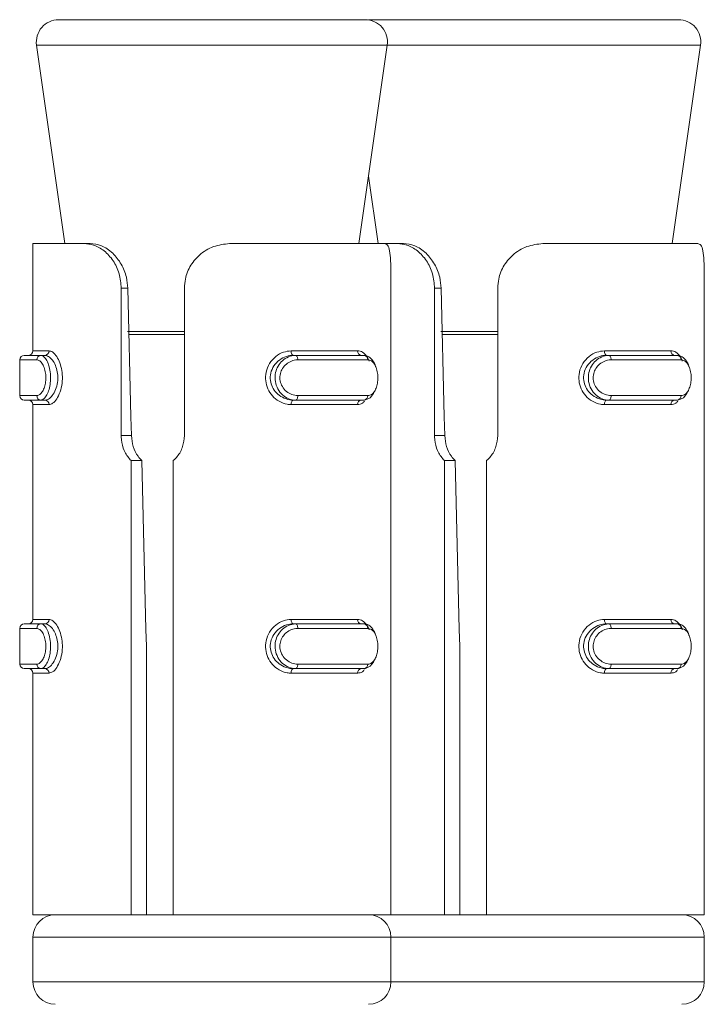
# Model space of a CAD drawing. Header units: millimetres. Extents: x -480 to 1549, y -2911 to -293.
# Tile 101 of 106: x 1374 to 1389, y -315 to -293. Entities that reach past the tile are written whole.
import ezdxf

# ---------------------------------------------------------------- set-up
doc = ezdxf.new("R2010")
doc.units = ezdxf.units.MM

msp = doc.modelspace()

# ---------------------------------------------------------------- linework, layer by layer
at = {"color": 7, "linetype": 'Continuous', "lineweight": 15}
for p, q in [((1374.925, -293.387), (1380.139, -293.387)), ((1380.139, -293.387), (1381.772, -293.387)), ((1381.925, -293.387), (1381.849, -293.393)), ((1381.925, -293.387), (1387.139, -293.387)), ((1387.139, -293.387), (1388.772, -293.387)), ((1374.43, -293.958), (1375.063, -298.387)), ((1381.634, -298.387), (1382.267, -293.958)), ((1388.634, -298.387), (1389.267, -293.958)), ((1381.849, -296.887), (1382.063, -298.387)), ((1374.349, -298.387), (1374.349, -300.787)), ((1374.349, -298.387), (1375.492, -298.387)), ((1375.492, -298.387), (1375.627, -298.387)), ((1378.789, -298.387), (1382.202, -298.387)), ((1382.202, -298.387), (1382.492, -298.387)), ((1382.492, -298.387), (1382.627, -298.387)), ((1385.789, -298.387), (1389.202, -298.387)), ((1376.322, -302.681), (1376.322, -299.387)), ((1376.322, -299.387), (1376.469, -299.387)), ((1377.735, -299.387), (1377.735, -302.681)), ((1382.349, -302.681), (1382.349, -299.387)), ((1383.322, -302.681), (1383.322, -299.387)), ((1383.322, -299.387), (1383.469, -299.387)), ((1384.735, -299.387), (1384.735, -302.681)), ((1389.349, -302.681), (1389.349, -299.387)), ((1374.154, -300.887), (1374.526, -300.887)), ((1374.617, -300.887), (1374.526, -300.887)), ((1380.118, -300.787), (1381.605, -300.787)), ((1380.162, -300.887), (1380.223, -300.887)), ((1380.223, -300.887), (1381.747, -300.887)), ((1387.118, -300.787), (1388.605, -300.787)), ((1387.162, -300.887), (1387.223, -300.887)), ((1387.223, -300.887), (1388.747, -300.887)), ((1374.054, -300.987), (1374.054, -301.787)), ((1381.829, -300.987), (1380.266, -300.987)), ((1388.829, -300.987), (1387.266, -300.987)), ((1380.266, -301.787), (1381.829, -301.787)), ((1387.266, -301.787), (1388.829, -301.787)), ((1374.526, -301.887), (1374.154, -301.887)), ((1374.349, -301.987), (1374.349, -306.787)), ((1374.617, -301.887), (1374.526, -301.887)), ((1381.605, -301.987), (1380.118, -301.987)), ((1380.162, -301.887), (1380.223, -301.887)), ((1381.747, -301.887), (1380.223, -301.887)), ((1388.605, -301.987), (1387.118, -301.987)), ((1387.162, -301.887), (1387.223, -301.887)), ((1388.747, -301.887), (1387.223, -301.887)), ((1376.322, -302.681), (1376.55, -302.681)), ((1383.322, -302.681), (1383.55, -302.681)), ((1382.349, -313.387), (1382.349, -302.881)), ((1389.349, -313.387), (1389.349, -302.881)), ((1376.545, -313.387), (1376.545, -303.24)), ((1376.545, -303.24), (1376.783, -303.24)), ((1377.486, -303.24), (1377.486, -313.387)), ((1383.545, -313.387), (1383.545, -303.24)), ((1383.545, -303.24), (1383.783, -303.24)), ((1384.486, -303.24), (1384.486, -313.387)), ((1374.154, -306.887), (1374.526, -306.887)), ((1374.617, -306.887), (1374.526, -306.887)), ((1380.118, -306.787), (1381.605, -306.787)), ((1380.162, -306.887), (1380.223, -306.887)), ((1380.223, -306.887), (1381.747, -306.887)), ((1387.118, -306.787), (1388.605, -306.787)), ((1387.162, -306.887), (1387.223, -306.887)), ((1387.223, -306.887), (1388.747, -306.887)), ((1374.054, -306.987), (1374.054, -307.787)), ((1381.829, -306.987), (1380.266, -306.987)), ((1388.829, -306.987), (1387.266, -306.987)), ((1376.884, -313.387), (1376.884, -307.387)), ((1383.884, -313.387), (1383.884, -307.387)), ((1374.526, -307.887), (1374.154, -307.887)), ((1374.349, -307.987), (1374.349, -313.387)), ((1374.617, -307.887), (1374.526, -307.887)), ((1381.605, -307.987), (1380.118, -307.987)), ((1380.162, -307.887), (1380.223, -307.887)), ((1381.747, -307.887), (1380.223, -307.887)), ((1380.266, -307.787), (1381.829, -307.787)), ((1388.605, -307.987), (1387.118, -307.987)), ((1387.162, -307.887), (1387.223, -307.887)), ((1388.747, -307.887), (1387.223, -307.887)), ((1387.266, -307.787), (1388.829, -307.787)), ((1374.349, -313.387), (1376.545, -313.387)), ((1376.545, -313.387), (1376.714, -313.387)), ((1376.714, -313.387), (1377.486, -313.387)), ((1377.486, -313.387), (1382.349, -313.387)), ((1382.349, -313.387), (1383.545, -313.387)), ((1383.545, -313.387), (1383.714, -313.387)), ((1383.714, -313.387), (1384.486, -313.387)), ((1384.486, -313.387), (1389.349, -313.387)), ((1374.349, -313.887), (1374.349, -314.887)), ((1382.349, -314.887), (1382.349, -313.887)), ((1389.349, -314.887), (1389.349, -313.887))]:
    msp.add_line(p, q, dxfattribs=at)
at = {"color": 8, "linetype": 'Continuous', "lineweight": 15}
for p, q in [((1382.267, -293.958), (1374.43, -293.958)), ((1389.267, -293.958), (1382.267, -293.958)), ((1376.464, -300.352), (1377.735, -300.352)), ((1377.735, -300.423), (1376.488, -300.423)), ((1383.464, -300.352), (1384.735, -300.352)), ((1384.735, -300.423), (1383.488, -300.423)), ((1374.349, -300.787), (1374.709, -300.787)), ((1374.435, -300.987), (1374.054, -300.987)), ((1374.054, -301.787), (1374.435, -301.787)), ((1374.709, -301.987), (1374.349, -301.987)), ((1374.349, -306.787), (1374.709, -306.787)), ((1374.435, -306.987), (1374.054, -306.987)), ((1374.054, -307.787), (1374.435, -307.787)), ((1374.709, -307.987), (1374.349, -307.987)), ((1380.44, -313.887), (1374.349, -313.887)), ((1382.349, -313.887), (1380.44, -313.887)), ((1387.44, -313.887), (1382.349, -313.887)), ((1389.349, -313.887), (1387.44, -313.887)), ((1374.349, -314.887), (1380.44, -314.887)), ((1380.44, -314.887), (1382.349, -314.887)), ((1382.349, -314.887), (1387.44, -314.887)), ((1387.44, -314.887), (1389.349, -314.887))]:
    msp.add_line(p, q, dxfattribs=at)
at = {"color": 7, "linetype": 'Continuous', "lineweight": 15, "flags": 128}
for points in [[(1376.469, -299.387), (1376.54, -302.26), (1376.55, -302.681)], [(1383.469, -299.387), (1383.54, -302.26), (1383.55, -302.681)], [(1380.118, -300.787), (1380.119, -300.807), (1380.121, -300.826), (1380.126, -300.843), (1380.131, -300.858), (1380.138, -300.87), (1380.145, -300.88), (1380.154, -300.885), (1380.162, -300.887)], [(1380.223, -300.887), (1380.231, -300.889), (1380.239, -300.895), (1380.247, -300.904), (1380.253, -300.917), (1380.259, -300.932), (1380.263, -300.949), (1380.265, -300.968), (1380.266, -300.987)], [(1387.118, -300.787), (1387.119, -300.807), (1387.121, -300.826), (1387.126, -300.843), (1387.131, -300.858), (1387.138, -300.87), (1387.145, -300.88), (1387.154, -300.885), (1387.162, -300.887)], [(1387.223, -300.887), (1387.231, -300.889), (1387.239, -300.895), (1387.247, -300.904), (1387.253, -300.917), (1387.259, -300.932), (1387.263, -300.949), (1387.265, -300.968), (1387.266, -300.987)], [(1380.266, -301.787), (1380.265, -301.807), (1380.263, -301.826), (1380.259, -301.843), (1380.253, -301.858), (1380.247, -301.87), (1380.239, -301.88), (1380.231, -301.885), (1380.223, -301.887)], [(1381.986, -301.677), (1381.96, -301.74), (1381.882, -301.836), (1381.782, -301.884), (1381.747, -301.887), (1381.747, -301.887), (1381.747, -301.887)], [(1387.266, -301.787), (1387.265, -301.807), (1387.263, -301.826), (1387.259, -301.843), (1387.253, -301.858), (1387.247, -301.87), (1387.239, -301.88), (1387.231, -301.885), (1387.223, -301.887)], [(1388.986, -301.677), (1388.96, -301.74), (1388.882, -301.836), (1388.782, -301.884), (1388.747, -301.887), (1388.747, -301.887), (1388.747, -301.887)], [(1380.162, -301.887), (1380.154, -301.889), (1380.145, -301.895), (1380.138, -301.904), (1380.131, -301.917), (1380.126, -301.932), (1380.121, -301.949), (1380.119, -301.968), (1380.118, -301.987)], [(1387.162, -301.887), (1387.154, -301.889), (1387.145, -301.895), (1387.138, -301.904), (1387.131, -301.917), (1387.126, -301.932), (1387.121, -301.949), (1387.119, -301.968), (1387.118, -301.987)], [(1376.783, -303.24), (1376.875, -307.011), (1376.884, -307.387)], [(1383.783, -303.24), (1383.875, -307.011), (1383.884, -307.387)], [(1380.118, -306.787), (1380.119, -306.807), (1380.121, -306.826), (1380.126, -306.843), (1380.131, -306.858), (1380.138, -306.87), (1380.145, -306.88), (1380.154, -306.885), (1380.162, -306.887)], [(1380.223, -306.887), (1380.231, -306.889), (1380.239, -306.895), (1380.247, -306.904), (1380.253, -306.917), (1380.259, -306.932), (1380.263, -306.949), (1380.265, -306.968), (1380.266, -306.987)], [(1387.118, -306.787), (1387.119, -306.807), (1387.121, -306.826), (1387.126, -306.843), (1387.131, -306.858), (1387.138, -306.87), (1387.145, -306.88), (1387.154, -306.885), (1387.162, -306.887)], [(1387.223, -306.887), (1387.231, -306.889), (1387.239, -306.895), (1387.247, -306.904), (1387.253, -306.917), (1387.259, -306.932), (1387.263, -306.949), (1387.265, -306.968), (1387.266, -306.987)], [(1381.986, -307.677), (1381.96, -307.74), (1381.882, -307.835), (1381.782, -307.884), (1381.747, -307.887), (1381.747, -307.887), (1381.747, -307.887)], [(1388.986, -307.677), (1388.96, -307.74), (1388.882, -307.835), (1388.782, -307.884), (1388.747, -307.887), (1388.747, -307.887), (1388.747, -307.887)], [(1380.162, -307.887), (1380.154, -307.889), (1380.145, -307.895), (1380.138, -307.904), (1380.131, -307.917), (1380.126, -307.932), (1380.121, -307.949), (1380.119, -307.968), (1380.118, -307.987)], [(1380.266, -307.787), (1380.265, -307.807), (1380.263, -307.826), (1380.259, -307.843), (1380.253, -307.858), (1380.247, -307.87), (1380.239, -307.88), (1380.231, -307.885), (1380.223, -307.887)], [(1387.162, -307.887), (1387.154, -307.889), (1387.145, -307.895), (1387.138, -307.904), (1387.131, -307.917), (1387.126, -307.932), (1387.121, -307.949), (1387.119, -307.968), (1387.118, -307.987)], [(1387.266, -307.787), (1387.265, -307.807), (1387.263, -307.826), (1387.259, -307.843), (1387.253, -307.858), (1387.247, -307.87), (1387.239, -307.88), (1387.231, -307.885), (1387.223, -307.887)]]:
    msp.add_lwpolyline(points, dxfattribs=at)
at = {"color": 7, "linetype": 'Continuous', "lineweight": 15}
for centre, radius, start, end in [((1374.925, -293.887), 0.5, 90, 188.1301), ((1381.772, -293.887), 0.5, 351.8699, 90), ((1388.772, -293.887), 0.5, 351.8699, 90), ((1374.154, -300.987), 0.1, 90, 180), ((1374.249, -300.787), 0.1, 270, 0), ((1374.531, -300.983), 0.0956, 93.0002, 182.7336), ((1374.613, -300.792), 0.0959, 272.8495, 2.5454), ((1381.696, -300.796), 0.0922, 174.7583, 263.5168), ((1381.737, -300.979), 0.0924, 354.9373, 83.8662), ((1388.696, -300.796), 0.0922, 174.7583, 263.5168), ((1388.737, -300.979), 0.0924, 354.9373, 83.8662), ((1374.154, -301.787), 0.1, 180, 270), ((1374.531, -301.792), 0.0956, 177.2764, 266.9898), ((1381.737, -301.795), 0.0924, 276.144, 5.0525), ((1388.737, -301.795), 0.0924, 276.144, 5.0525), ((1374.249, -301.987), 0.1, 0, 90), ((1374.613, -301.983), 0.0959, 357.4473, 87.1579), ((1381.696, -301.979), 0.0922, 96.4755, 185.2494), ((1388.696, -301.979), 0.0922, 96.4755, 185.2494), ((1374.154, -306.987), 0.1, 90, 180), ((1374.249, -306.787), 0.1, 270, 0), ((1374.531, -306.983), 0.0956, 93.0355, 182.7152), ((1374.613, -306.792), 0.0958, 272.8242, 2.5536), ((1381.696, -306.796), 0.0921, 174.7486, 263.5432), ((1381.737, -306.979), 0.0924, 354.9571, 83.8297), ((1388.696, -306.796), 0.0921, 174.7486, 263.5432), ((1388.737, -306.979), 0.0924, 354.9571, 83.8297), ((1374.154, -307.787), 0.1, 180, 270), ((1374.249, -307.987), 0.1, 0, 90), ((1374.531, -307.792), 0.0956, 177.2848, 266.9645), ((1374.613, -307.983), 0.0958, 357.4364, 87.1858), ((1381.696, -307.979), 0.0921, 96.4465, 185.2617), ((1381.737, -307.795), 0.0924, 276.1703, 5.0429), ((1388.696, -307.979), 0.0921, 96.4465, 185.2617), ((1388.737, -307.795), 0.0924, 276.1703, 5.0429), ((1374.849, -313.887), 0.5, 90, 180), ((1381.849, -313.887), 0.5, 0, 90), ((1388.849, -313.887), 0.5, 0, 90), ((1374.849, -314.887), 0.5, 180, 270), ((1381.849, -314.887), 0.5, 270, 0), ((1388.849, -314.887), 0.5, 270, 0)]:
    msp.add_arc(centre, radius, start, end, dxfattribs=at)
for points, knots in [([(1376.322, -299.387), (1376.313, -299.277), (1376.294, -299.056), (1376.15, -298.762), (1375.945, -298.54), (1375.712, -298.409), (1375.562, -298.394), (1375.492, -298.387)], [0, 0, 0, 0, 0.2041823, 0.4083744, 0.6123222, 0.8181294, 1, 1, 1, 1]), ([(1375.627, -298.387), (1375.71, -298.397), (1375.877, -298.416), (1376.133, -298.586), (1376.331, -298.838), (1376.446, -299.117), (1376.462, -299.305), (1376.469, -299.387)], [0, 0, 0, 0, 0.2225882, 0.4461864, 0.6507855, 0.8481653, 1, 1, 1, 1]), ([(1378.789, -298.387), (1378.666, -298.398), (1378.421, -298.419), (1378.097, -298.598), (1377.864, -298.861), (1377.751, -299.139), (1377.74, -299.318), (1377.735, -299.387)], [0, 0, 0, 0, 0.2271215, 0.4549198, 0.6672602, 0.8721306, 1, 1, 1, 1]), ([(1382.349, -299.387), (1382.349, -299.277), (1382.349, -299.056), (1382.344, -298.762), (1382.323, -298.54), (1382.278, -298.409), (1382.226, -298.394), (1382.202, -298.387)], [0, 0, 0, 0, 0.204182, 0.40837, 0.612325, 0.81813, 1, 1, 1, 1]), ([(1383.322, -299.387), (1383.313, -299.277), (1383.294, -299.056), (1383.15, -298.762), (1382.945, -298.54), (1382.712, -298.409), (1382.562, -298.394), (1382.492, -298.387)], [0, 0, 0, 0, 0.204183, 0.408376, 0.612324, 0.818132, 1, 1, 1, 1]), ([(1382.627, -298.387), (1382.71, -298.397), (1382.877, -298.416), (1383.133, -298.586), (1383.331, -298.838), (1383.446, -299.117), (1383.462, -299.305), (1383.469, -299.387)], [0, 0, 0, 0, 0.222588, 0.446189, 0.650786, 0.848165, 1, 1, 1, 1]), ([(1385.789, -298.387), (1385.666, -298.398), (1385.421, -298.419), (1385.097, -298.598), (1384.864, -298.861), (1384.751, -299.139), (1384.74, -299.318), (1384.735, -299.387)], [0, 0, 0, 0, 0.227122, 0.45492, 0.66726, 0.872131, 1, 1, 1, 1]), ([(1389.349, -299.387), (1389.349, -299.277), (1389.349, -299.056), (1389.344, -298.762), (1389.323, -298.54), (1389.278, -298.409), (1389.226, -298.394), (1389.202, -298.387)], [0, 0, 0, 0, 0.204181, 0.408371, 0.612326, 0.818134, 1, 1, 1, 1]), ([(1374.526, -300.887), (1374.526, -300.887), (1374.555, -300.887), (1374.592, -300.908), (1374.663, -300.997), (1374.715, -301.133), (1374.744, -301.296), (1374.744, -301.463), (1374.721, -301.617), (1374.676, -301.748), (1374.617, -301.845), (1374.56, -301.883), (1374.535, -301.887), (1374.526, -301.887), (1374.526, -301.887)], [0, 0, 0, 0, 0.000038, 0.112221, 0.22449, 0.337096, 0.445587, 0.547536, 0.646159, 0.746784, 0.852424, 0.963252, 0.999962, 1, 1, 1, 1]), ([(1374.617, -301.887), (1374.617, -301.887), (1374.642, -301.887), (1374.699, -301.87), (1374.784, -301.79), (1374.859, -301.66), (1374.904, -301.498), (1374.909, -301.329), (1374.879, -301.174), (1374.822, -301.041), (1374.743, -300.939), (1374.672, -300.894), (1374.63, -300.887), (1374.617, -300.887), (1374.617, -300.887)], [0, 0, 0, 0, 0.0000411, 0.1011333, 0.2136078, 0.3271375, 0.4358788, 0.5362011, 0.6320705, 0.7307866, 0.8368524, 0.949311, 0.9999589, 1, 1, 1, 1]), ([(1374.709, -300.787), (1374.722, -300.789), (1374.765, -300.794), (1374.84, -300.851), (1374.921, -300.973), (1374.98, -301.133), (1375.011, -301.318), (1375.005, -301.519), (1374.96, -301.713), (1374.883, -301.87), (1374.793, -301.969), (1374.736, -301.982), (1374.709, -301.987)], [0, 0, 0, 0, 0.0499657, 0.1607169, 0.2659655, 0.3652625, 0.4629676, 0.5656744, 0.6760216, 0.7894202, 0.9004674, 1, 1, 1, 1]), ([(1380.118, -301.987), (1380.09, -301.986), (1379.998, -301.981), (1379.848, -301.924), (1379.697, -301.801), (1379.591, -301.642), (1379.539, -301.456), (1379.548, -301.256), (1379.627, -301.061), (1379.767, -300.905), (1379.94, -300.805), (1380.061, -300.793), (1380.118, -300.787)], [0, 0, 0, 0, 0.0499647, 0.1607245, 0.2659785, 0.3652603, 0.462966, 0.5656733, 0.6760196, 0.7894189, 0.9004574, 1, 1, 1, 1]), ([(1380.162, -300.887), (1380.162, -300.887), (1380.111, -300.887), (1380.005, -300.905), (1379.851, -300.984), (1379.726, -301.115), (1379.654, -301.277), (1379.645, -301.445), (1379.693, -301.6), (1379.788, -301.733), (1379.923, -301.835), (1380.056, -301.881), (1380.137, -301.887), (1380.162, -301.887), (1380.162, -301.887)], [0, 0, 0, 0, 0.000039, 0.101129, 0.2136, 0.327128, 0.435874, 0.536179, 0.632067, 0.730787, 0.836854, 0.949303, 0.999961, 1, 1, 1, 1]), ([(1380.223, -301.887), (1380.223, -301.887), (1380.17, -301.887), (1380.065, -301.867), (1379.921, -301.778), (1379.814, -301.642), (1379.757, -301.479), (1379.755, -301.312), (1379.803, -301.158), (1379.893, -301.027), (1380.019, -300.929), (1380.137, -300.892), (1380.205, -300.887), (1380.223, -300.887), (1380.223, -300.887)], [0, 0, 0, 0, 0.000042, 0.112223, 0.224493, 0.337096, 0.445589, 0.547536, 0.646174, 0.746789, 0.852423, 0.963244, 0.999958, 1, 1, 1, 1]), ([(1381.747, -300.887), (1381.747, -300.887), (1381.776, -300.887), (1381.858, -300.907), (1381.942, -300.999), (1381.996, -301.086), (1382.007, -301.144), (1382.008, -301.146)], [0, 0, 0, 0, 0.000111, 0.328735, 0.657628, 0.987486, 1, 1, 1, 1]), ([(1387.118, -301.987), (1387.09, -301.986), (1386.998, -301.981), (1386.848, -301.924), (1386.697, -301.801), (1386.591, -301.642), (1386.539, -301.456), (1386.548, -301.256), (1386.627, -301.061), (1386.767, -300.905), (1386.94, -300.805), (1387.061, -300.793), (1387.118, -300.787)], [0, 0, 0, 0, 0.0499664, 0.1607248, 0.265979, 0.3652608, 0.4629663, 0.5656736, 0.676021, 0.7894203, 0.9004589, 1, 1, 1, 1]), ([(1387.162, -300.887), (1387.162, -300.887), (1387.109, -300.887), (1387.006, -300.905), (1386.851, -300.984), (1386.726, -301.115), (1386.654, -301.277), (1386.645, -301.445), (1386.693, -301.6), (1386.788, -301.733), (1386.923, -301.835), (1387.057, -301.881), (1387.136, -301.887), (1387.162, -301.887), (1387.162, -301.887)], [0, 0, 0, 0, 0.000038, 0.101127, 0.213599, 0.327128, 0.435874, 0.536178, 0.632067, 0.730786, 0.836854, 0.949305, 0.999962, 1, 1, 1, 1]), ([(1387.223, -301.887), (1387.223, -301.887), (1387.17, -301.887), (1387.065, -301.867), (1386.921, -301.778), (1386.814, -301.642), (1386.757, -301.479), (1386.755, -301.312), (1386.803, -301.158), (1386.893, -301.027), (1387.019, -300.929), (1387.137, -300.892), (1387.205, -300.887), (1387.223, -300.887), (1387.223, -300.887)], [0, 0, 0, 0, 0.000042, 0.112223, 0.224492, 0.337095, 0.445588, 0.547536, 0.646172, 0.746789, 0.852423, 0.963246, 0.999958, 1, 1, 1, 1]), ([(1388.747, -300.887), (1388.747, -300.887), (1388.773, -300.887), (1388.86, -300.907), (1388.942, -300.999), (1388.996, -301.086), (1389.007, -301.144), (1389.008, -301.146)], [0, 0, 0, 0, 0.000123, 0.328745, 0.657635, 0.987491, 1, 1, 1, 1]), ([(1374.435, -301.787), (1374.442, -301.787), (1374.47, -301.785), (1374.52, -301.754), (1374.576, -301.676), (1374.618, -301.572), (1374.641, -301.448), (1374.64, -301.314), (1374.613, -301.183), (1374.563, -301.075), (1374.5, -301.002), (1374.457, -300.992), (1374.435, -300.987)], [0, 0, 0, 0, 0.0372793, 0.1498261, 0.2562866, 0.3564254, 0.4534442, 0.5532056, 0.6600051, 0.7724204, 0.8859183, 1, 1, 1, 1]), ([(1380.266, -300.987), (1380.251, -300.988), (1380.193, -300.99), (1380.093, -301.021), (1379.984, -301.098), (1379.906, -301.203), (1379.865, -301.326), (1379.866, -301.461), (1379.916, -301.592), (1380.009, -301.7), (1380.131, -301.773), (1380.221, -301.783), (1380.266, -301.787)], [0, 0, 0, 0, 0.037278, 0.149825, 0.256286, 0.356422, 0.453441, 0.553202, 0.659998, 0.772415, 0.885914, 1, 1, 1, 1]), ([(1381.829, -301.787), (1381.838, -301.787), (1381.875, -301.785), (1381.934, -301.754), (1381.994, -301.676), (1382.035, -301.572), (1382.056, -301.448), (1382.056, -301.314), (1382.031, -301.183), (1381.981, -301.075), (1381.912, -301.002), (1381.857, -300.992), (1381.829, -300.987)], [0, 0, 0, 0, 0.037279, 0.149819, 0.256287, 0.356426, 0.453445, 0.553206, 0.660001, 0.772411, 0.885915, 1, 1, 1, 1]), ([(1387.266, -300.987), (1387.251, -300.988), (1387.193, -300.99), (1387.093, -301.021), (1386.984, -301.098), (1386.906, -301.203), (1386.865, -301.326), (1386.866, -301.461), (1386.916, -301.592), (1387.009, -301.7), (1387.131, -301.773), (1387.221, -301.783), (1387.266, -301.787)], [0, 0, 0, 0, 0.0372779, 0.1498248, 0.2562867, 0.3564218, 0.4534407, 0.5532011, 0.6599972, 0.7724155, 0.8859123, 1, 1, 1, 1]), ([(1388.829, -301.787), (1388.838, -301.787), (1388.875, -301.785), (1388.934, -301.754), (1388.994, -301.676), (1389.035, -301.572), (1389.056, -301.448), (1389.056, -301.314), (1389.031, -301.183), (1388.981, -301.075), (1388.912, -301.002), (1388.857, -300.992), (1388.829, -300.987)], [0, 0, 0, 0, 0.037279, 0.149818, 0.256286, 0.356427, 0.453445, 0.553206, 0.66, 0.772412, 0.885915, 1, 1, 1, 1]), ([(1376.545, -303.24), (1376.538, -303.233), (1376.475, -303.169), (1376.38, -303.022), (1376.327, -302.827), (1376.323, -302.712), (1376.322, -302.681)], [0, 0, 0, 0, 0.050255, 0.452048, 0.85449, 1, 1, 1, 1]), ([(1376.55, -302.681), (1376.559, -302.764), (1376.577, -302.928), (1376.672, -303.119), (1376.754, -303.209), (1376.783, -303.24)], [0, 0, 0, 0, 0.391973, 0.784128, 1, 1, 1, 1]), ([(1377.735, -302.681), (1377.727, -302.765), (1377.71, -302.931), (1377.605, -303.121), (1377.517, -303.21), (1377.486, -303.24)], [0, 0, 0, 0, 0.395917, 0.791688, 1, 1, 1, 1]), ([(1382.349, -302.881), (1382.349, -302.876), (1382.349, -302.815), (1382.349, -302.745), (1382.349, -302.681)], [0, 0, 0, 0, 0.084899, 1, 1, 1, 1]), ([(1383.545, -303.24), (1383.538, -303.233), (1383.475, -303.169), (1383.38, -303.022), (1383.327, -302.827), (1383.323, -302.712), (1383.322, -302.681)], [0, 0, 0, 0, 0.050262, 0.452053, 0.854491, 1, 1, 1, 1]), ([(1383.55, -302.681), (1383.559, -302.764), (1383.577, -302.928), (1383.672, -303.119), (1383.754, -303.209), (1383.783, -303.24)], [0, 0, 0, 0, 0.3919741, 0.7841306, 1, 1, 1, 1]), ([(1384.735, -302.681), (1384.727, -302.765), (1384.71, -302.931), (1384.605, -303.121), (1384.517, -303.21), (1384.486, -303.24)], [0, 0, 0, 0, 0.395917, 0.791688, 1, 1, 1, 1]), ([(1389.349, -302.881), (1389.349, -302.876), (1389.349, -302.815), (1389.349, -302.745), (1389.349, -302.681)], [0, 0, 0, 0, 0.0848846, 1, 1, 1, 1]), ([(1374.526, -306.887), (1374.526, -306.887), (1374.555, -306.887), (1374.592, -306.908), (1374.663, -306.997), (1374.715, -307.133), (1374.744, -307.296), (1374.744, -307.463), (1374.721, -307.617), (1374.676, -307.748), (1374.617, -307.845), (1374.56, -307.883), (1374.535, -307.887), (1374.526, -307.887), (1374.526, -307.887)], [0, 0, 0, 0, 0.0000378, 0.1122202, 0.2244891, 0.3371079, 0.4455808, 0.5475478, 0.646171, 0.7467951, 0.8524235, 0.9632507, 0.9999622, 1, 1, 1, 1]), ([(1374.617, -307.887), (1374.617, -307.887), (1374.642, -307.887), (1374.699, -307.87), (1374.784, -307.79), (1374.859, -307.66), (1374.904, -307.498), (1374.909, -307.329), (1374.879, -307.174), (1374.822, -307.041), (1374.743, -306.939), (1374.672, -306.894), (1374.63, -306.887), (1374.617, -306.887), (1374.617, -306.887)], [0, 0, 0, 0, 0.0000411, 0.1011367, 0.2136118, 0.3271292, 0.4358712, 0.5361941, 0.6320817, 0.7307836, 0.83685, 0.9493093, 0.9999589, 1, 1, 1, 1]), ([(1374.709, -306.787), (1374.722, -306.789), (1374.765, -306.794), (1374.84, -306.851), (1374.921, -306.973), (1374.98, -307.133), (1375.011, -307.318), (1375.005, -307.519), (1374.96, -307.713), (1374.883, -307.87), (1374.793, -307.969), (1374.736, -307.981), (1374.709, -307.987)], [0, 0, 0, 0, 0.0499661, 0.1607184, 0.2659679, 0.365253, 0.462974, 0.5656661, 0.6760144, 0.7894254, 0.9004664, 1, 1, 1, 1]), ([(1380.118, -307.987), (1380.09, -307.986), (1379.998, -307.981), (1379.848, -307.924), (1379.697, -307.802), (1379.591, -307.642), (1379.539, -307.456), (1379.548, -307.256), (1379.627, -307.061), (1379.767, -306.905), (1379.94, -306.805), (1380.061, -306.793), (1380.118, -306.787)], [0, 0, 0, 0, 0.0499634, 0.1607281, 0.2659726, 0.3652542, 0.4629749, 0.5656665, 0.6760271, 0.7894263, 0.9004575, 1, 1, 1, 1]), ([(1380.162, -306.887), (1380.162, -306.887), (1380.111, -306.887), (1380.005, -306.905), (1379.851, -306.984), (1379.726, -307.115), (1379.654, -307.277), (1379.645, -307.445), (1379.693, -307.6), (1379.788, -307.733), (1379.923, -307.835), (1380.056, -307.881), (1380.137, -307.887), (1380.162, -307.887), (1380.162, -307.887)], [0, 0, 0, 0, 0.000039, 0.101132, 0.213604, 0.327119, 0.435866, 0.53619, 0.632078, 0.730784, 0.836852, 0.949302, 0.999961, 1, 1, 1, 1]), ([(1380.223, -307.887), (1380.223, -307.887), (1380.17, -307.887), (1380.065, -307.867), (1379.921, -307.778), (1379.814, -307.642), (1379.757, -307.479), (1379.755, -307.312), (1379.803, -307.158), (1379.893, -307.027), (1380.019, -306.929), (1380.137, -306.892), (1380.205, -306.887), (1380.223, -306.887), (1380.223, -306.887)], [0, 0, 0, 0, 0.000042, 0.1122227, 0.2244926, 0.3371092, 0.4455841, 0.5475502, 0.6461696, 0.7467999, 0.8524221, 0.963243, 0.999958, 1, 1, 1, 1]), ([(1381.747, -306.887), (1381.747, -306.887), (1381.776, -306.887), (1381.858, -306.907), (1381.942, -306.999), (1381.996, -307.086), (1382.007, -307.144), (1382.008, -307.146)], [0, 0, 0, 0, 0.000111, 0.328722, 0.6576, 0.987487, 1, 1, 1, 1]), ([(1387.118, -307.987), (1387.09, -307.986), (1386.998, -307.981), (1386.848, -307.924), (1386.697, -307.802), (1386.591, -307.642), (1386.539, -307.456), (1386.548, -307.256), (1386.627, -307.061), (1386.767, -306.905), (1386.94, -306.805), (1387.061, -306.793), (1387.118, -306.787)], [0, 0, 0, 0, 0.049965, 0.160728, 0.265973, 0.365255, 0.462975, 0.565667, 0.676028, 0.789428, 0.900459, 1, 1, 1, 1]), ([(1387.162, -306.887), (1387.162, -306.887), (1387.109, -306.887), (1387.006, -306.905), (1386.851, -306.984), (1386.726, -307.115), (1386.654, -307.277), (1386.645, -307.445), (1386.693, -307.6), (1386.788, -307.733), (1386.923, -307.835), (1387.057, -307.881), (1387.136, -307.887), (1387.162, -307.887), (1387.162, -307.887)], [0, 0, 0, 0, 0.000038, 0.101131, 0.213603, 0.327119, 0.435866, 0.536189, 0.632078, 0.730783, 0.836852, 0.949303, 0.999962, 1, 1, 1, 1]), ([(1387.223, -307.887), (1387.223, -307.887), (1387.17, -307.887), (1387.065, -307.867), (1386.921, -307.778), (1386.814, -307.642), (1386.757, -307.479), (1386.755, -307.312), (1386.803, -307.158), (1386.893, -307.027), (1387.019, -306.929), (1387.137, -306.892), (1387.205, -306.887), (1387.223, -306.887), (1387.223, -306.887)], [0, 0, 0, 0, 0.000042, 0.112223, 0.224491, 0.337108, 0.445584, 0.54755, 0.646168, 0.7468, 0.852422, 0.963245, 0.999958, 1, 1, 1, 1]), ([(1388.747, -306.887), (1388.747, -306.887), (1388.773, -306.887), (1388.86, -306.907), (1388.942, -306.999), (1388.996, -307.086), (1389.007, -307.144), (1389.008, -307.146)], [0, 0, 0, 0, 0.000123, 0.328731, 0.657607, 0.987491, 1, 1, 1, 1]), ([(1374.435, -307.787), (1374.442, -307.787), (1374.47, -307.785), (1374.52, -307.754), (1374.576, -307.676), (1374.618, -307.572), (1374.641, -307.448), (1374.64, -307.314), (1374.613, -307.183), (1374.563, -307.075), (1374.5, -307.002), (1374.457, -306.992), (1374.435, -306.987)], [0, 0, 0, 0, 0.037278, 0.14983, 0.256277, 0.356415, 0.453455, 0.553216, 0.659994, 0.772425, 0.885923, 1, 1, 1, 1]), ([(1380.266, -306.987), (1380.251, -306.988), (1380.193, -306.99), (1380.093, -307.021), (1379.984, -307.098), (1379.906, -307.203), (1379.865, -307.326), (1379.866, -307.461), (1379.916, -307.592), (1380.009, -307.7), (1380.131, -307.773), (1380.221, -307.783), (1380.266, -307.787)], [0, 0, 0, 0, 0.0372779, 0.1498251, 0.2562727, 0.3564093, 0.4534494, 0.55321, 0.659985, 0.7724191, 0.8859181, 1, 1, 1, 1]), ([(1381.829, -307.787), (1381.838, -307.787), (1381.875, -307.785), (1381.934, -307.754), (1381.994, -307.676), (1382.035, -307.572), (1382.056, -307.448), (1382.056, -307.314), (1382.031, -307.183), (1381.981, -307.075), (1381.912, -307.002), (1381.857, -306.992), (1381.829, -306.987)], [0, 0, 0, 0, 0.037278, 0.149823, 0.256278, 0.356416, 0.453456, 0.553217, 0.65999, 0.772416, 0.885919, 1, 1, 1, 1]), ([(1387.266, -306.987), (1387.251, -306.988), (1387.193, -306.99), (1387.093, -307.021), (1386.984, -307.098), (1386.906, -307.203), (1386.865, -307.326), (1386.866, -307.461), (1386.916, -307.592), (1387.009, -307.7), (1387.131, -307.773), (1387.221, -307.783), (1387.266, -307.787)], [0, 0, 0, 0, 0.037278, 0.149825, 0.256274, 0.356409, 0.453449, 0.55321, 0.659984, 0.772419, 0.885916, 1, 1, 1, 1]), ([(1388.829, -307.787), (1388.838, -307.787), (1388.875, -307.785), (1388.934, -307.754), (1388.994, -307.676), (1389.035, -307.572), (1389.056, -307.448), (1389.056, -307.314), (1389.031, -307.183), (1388.981, -307.075), (1388.912, -307.002), (1388.857, -306.992), (1388.829, -306.987)], [0, 0, 0, 0, 0.037278, 0.149822, 0.256276, 0.356417, 0.453456, 0.553216, 0.659989, 0.772417, 0.88592, 1, 1, 1, 1])]:
    msp.add_open_spline(points, degree=3, knots=knots, dxfattribs=at)
at = {"color": 8, "linetype": 'Continuous', "lineweight": 15}
for points, knots in [([(1381.605, -300.787), (1381.623, -300.789), (1381.682, -300.793), (1381.768, -300.853), (1381.834, -300.939), (1381.855, -301.007), (1381.858, -301.019)], [0, 0, 0, 0, 0.172855, 0.555992, 0.920074, 1, 1, 1, 1]), ([(1388.605, -300.787), (1388.623, -300.789), (1388.682, -300.793), (1388.768, -300.853), (1388.834, -300.939), (1388.855, -301.007), (1388.858, -301.019)], [0, 0, 0, 0, 0.172844, 0.555992, 0.920074, 1, 1, 1, 1]), ([(1381.757, -301.912), (1381.742, -301.929), (1381.698, -301.979), (1381.642, -301.984), (1381.605, -301.987)], [0, 0, 0, 0, 0.348461, 1, 1, 1, 1]), ([(1388.757, -301.912), (1388.742, -301.929), (1388.698, -301.979), (1388.642, -301.984), (1388.605, -301.987)], [0, 0, 0, 0, 0.348448, 1, 1, 1, 1]), ([(1381.605, -306.787), (1381.623, -306.789), (1381.682, -306.793), (1381.768, -306.853), (1381.834, -306.939), (1381.855, -307.007), (1381.858, -307.019)], [0, 0, 0, 0, 0.172855, 0.555992, 0.920074, 1, 1, 1, 1]), ([(1388.605, -306.787), (1388.623, -306.789), (1388.682, -306.793), (1388.768, -306.853), (1388.834, -306.939), (1388.855, -307.007), (1388.858, -307.019)], [0, 0, 0, 0, 0.172844, 0.555992, 0.920074, 1, 1, 1, 1]), ([(1381.757, -307.912), (1381.742, -307.929), (1381.698, -307.978), (1381.642, -307.984), (1381.605, -307.987)], [0, 0, 0, 0, 0.34843, 1, 1, 1, 1]), ([(1388.757, -307.912), (1388.742, -307.929), (1388.698, -307.978), (1388.642, -307.984), (1388.605, -307.987)], [0, 0, 0, 0, 0.348418, 1, 1, 1, 1])]:
    msp.add_open_spline(points, degree=3, knots=knots, dxfattribs=at)

doc.saveas('drawing.dxf')
